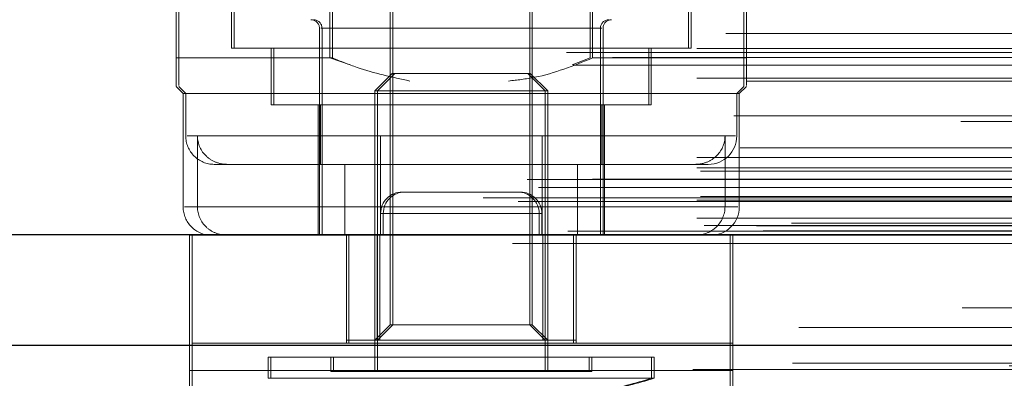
# Model space of a CAD drawing. Header units: inches. Extents: x 0.2 to 10.8, y 0.2 to 8.2.
# Tile 24 of 176: x 4.3233 to 4.3916, y 1.9934 to 2.0183. Entities that reach past the tile are written whole.
import ezdxf

# ---------------------------------------------------------------- set-up
doc = ezdxf.new("R2010")
doc.units = ezdxf.units.IN
doc.header["$MEASUREMENT"] = 0
doc.linetypes.add('HIDDEN', pattern=[0.07500000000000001, 0.05, -0.025])
doc.layers.add('DIMENSIONS', color=140, linetype='Continuous')
doc.styles.add('SLDTEXTSTYLE0', font='TXT', dxfattribs={"width": 0.7})
doc.dimstyles.new('SLDDIMSTYLE0', dxfattribs={"dimtxt": 0.0849609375, "dimasz": 0.13, "dimexe": 0, "dimexo": 0.0625, "dimgap": 0.021240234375, "dimtad": 0, "dimtih": 1, "dimtoh": 1, "dimlfac": 20, "dimrnd": 1e-09, "dimzin": 12, "dimdsep": 46, "dimtxsty": 'SLDTEXTSTYLE0', "dimsah": 1, "dimcen": 0.09, "dimadec": 0, "dimazin": 3, "dimtfac": 1, "dimtofl": 0, "dimtmove": 0, "dimatfit": 3, "dimfxl": 0, "dimfrac": 2, "dimtolj": 1, "dimtzin": 12, "dimarcsym": 0})

# ---------------------------------------------------------------- blocks, each defined once
blk = doc.blocks.new('_D_28')
at = {"layer": 'DIMENSIONS'}
for p, q in [((3.191375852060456, 2.040345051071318), (3.191375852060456, 2.369046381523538)), ((4.868275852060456, 2.040345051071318), (4.868275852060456, 2.369046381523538)), ((3.191375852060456, 2.244046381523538), (3.735353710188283, 2.244046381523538)), ((3.850485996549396, 2.244046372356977), (3.821955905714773, 2.244046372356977)), ((3.821955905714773, 2.244046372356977), (3.821955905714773, 2.109015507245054)), ((4.173634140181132, 2.244046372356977), (4.202164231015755, 2.244046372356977)), ((4.202164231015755, 2.244046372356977), (4.202164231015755, 2.109015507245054)), ((4.868275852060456, 2.244046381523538), (4.288766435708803, 2.244046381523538)), ((3.821955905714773, 2.109015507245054), (3.850485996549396, 2.109015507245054)), ((4.202164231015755, 2.109015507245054), (4.173634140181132, 2.109015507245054))]:
    blk.add_line(p, q, dxfattribs=at)
for points in [[(3.191375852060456, 2.244046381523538), (3.321375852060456, 2.224046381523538), (3.321375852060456, 2.264046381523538)], [(4.868275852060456, 2.244046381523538), (4.738275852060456, 2.264046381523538), (4.738275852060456, 2.224046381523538)]]:
    blk.add_solid(points, dxfattribs=at)
at = {"layer": 'DIMENSIONS', "char_height": 0.08333333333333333, "attachment_point": 1, "style": 'SLDTEXTSTYLE0'}
for s, insert in [('33.54', (3.850485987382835, 2.370488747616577)), ('851.9', (3.850485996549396, 2.216437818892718))]:
    blk.add_mtext(s, dxfattribs=dict(at, insert=insert))

msp = doc.modelspace()

# ---------------------------------------------------------------- linework, layer by layer
at = {"color": 7, "linetype": 'HIDDEN', "lineweight": 18}
for p, q in [((4.338027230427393, 2.043723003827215), (4.338027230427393, 2.016360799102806)), ((4.338207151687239, 2.043723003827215), (4.338207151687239, 2.016360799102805)), ((4.36972014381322, 2.016360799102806), (4.36972014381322, 2.043723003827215)), ((4.369900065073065, 2.016360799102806), (4.369900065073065, 2.043723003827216)), ((4.334368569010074, 2.015671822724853), (4.334368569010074, 2.038801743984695)), ((4.344852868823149, 2.015671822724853), (4.344852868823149, 2.038801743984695)), ((4.345032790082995, 2.015671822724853), (4.345032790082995, 2.038801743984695)), ((4.362894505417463, 2.015671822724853), (4.362894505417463, 2.038801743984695)), ((4.36307442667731, 2.015671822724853), (4.36307442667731, 2.038801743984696)), ((4.373558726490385, 2.015671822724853), (4.373558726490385, 2.038801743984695)), ((4.334188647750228, 2.015671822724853), (4.334188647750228, 2.035201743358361)), ((4.373738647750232, 2.015671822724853), (4.373738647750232, 2.035201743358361)), ((4.349034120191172, 2.025610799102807), (4.349034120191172, 1.997151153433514)), ((4.349214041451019, 2.025610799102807), (4.349214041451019, 1.997151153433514)), ((4.35871325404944, 1.997151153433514), (4.35871325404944, 2.025610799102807)), ((4.358893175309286, 1.997151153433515), (4.358893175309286, 2.025610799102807)), ((4.344129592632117, 2.017738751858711), (4.344129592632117, 2.003368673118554)), ((4.363617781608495, 2.017738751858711), (4.344220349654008, 2.017738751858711)), ((4.344309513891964, 2.017738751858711), (4.363706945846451, 2.017738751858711)), ((4.344309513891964, 2.017738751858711), (4.344309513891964, 2.003368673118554)), ((4.363617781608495, 2.003368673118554), (4.363617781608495, 2.017738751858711)), ((4.363797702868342, 2.003368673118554), (4.363797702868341, 2.017738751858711)), ((3.172319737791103, 2.017364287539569), (4.887324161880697, 2.017364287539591)), ((4.895954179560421, 2.016750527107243), (3.16368902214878, 2.016750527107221)), ((3.161268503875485, 2.016049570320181), (4.898375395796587, 2.016049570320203)), ((3.164449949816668, 2.015698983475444), (4.895193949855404, 2.015698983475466)), ((3.170300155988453, 2.016328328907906), (4.889343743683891, 2.016328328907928)), ((4.888784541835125, 2.016332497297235), (3.170851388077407, 2.016332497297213)), ((4.338027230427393, 2.016360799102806), (4.338207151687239, 2.016360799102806)), ((4.338207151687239, 2.016360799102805), (4.369900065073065, 2.016360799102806)), ((4.340783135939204, 2.016360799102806), (4.340783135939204, 2.01242379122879)), ((4.34096305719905, 2.016360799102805), (4.34096305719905, 2.01242379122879)), ((4.366964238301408, 2.01242379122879), (4.366964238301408, 2.016360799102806)), ((4.367144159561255, 2.01242379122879), (4.367144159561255, 2.016360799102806)), ((3.161735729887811, 2.015174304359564), (4.897902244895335, 2.015174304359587)), ((4.334188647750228, 2.015671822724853), (4.334368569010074, 2.015671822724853)), ((4.334368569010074, 2.015671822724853), (4.345032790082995, 2.015671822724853)), ((4.344852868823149, 2.015671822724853), (4.346264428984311, 2.015200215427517)), ((4.361662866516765, 2.015200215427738), (4.362894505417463, 2.015671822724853)), ((4.36307442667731, 2.015671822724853), (4.373738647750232, 2.015671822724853)), ((4.349175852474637, 2.014589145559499), (4.347968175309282, 2.013381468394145)), ((4.349355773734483, 2.014589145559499), (4.348148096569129, 2.013381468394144)), ((4.349175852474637, 2.014589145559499), (4.349355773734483, 2.014589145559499)), ((4.349355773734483, 2.014589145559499), (4.358751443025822, 2.014589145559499)), ((4.35977919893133, 2.013381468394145), (4.358571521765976, 2.014589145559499)), ((4.359959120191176, 2.013381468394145), (4.358751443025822, 2.014589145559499)), ((3.170300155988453, 2.014261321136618), (4.889343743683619, 2.01426132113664)), ((3.17375908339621, 2.014070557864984), (4.885879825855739, 2.014070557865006)), ((4.334188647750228, 2.013703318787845), (4.33468077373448, 2.013211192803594)), ((4.334368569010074, 2.013703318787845), (4.334860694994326, 2.013211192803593)), ((4.373066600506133, 2.013211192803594), (4.373558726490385, 2.013703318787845)), ((4.37324652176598, 2.013211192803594), (4.373738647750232, 2.013703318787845)), ((4.33468077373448, 2.013211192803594), (4.334860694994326, 2.013211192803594)), ((4.33468077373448, 2.013211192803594), (4.33468077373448, 2.005337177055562)), ((4.334860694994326, 2.013211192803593), (4.37324652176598, 2.013211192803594)), ((4.334860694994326, 2.013211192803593), (4.334860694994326, 2.010258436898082)), ((4.347968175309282, 2.013381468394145), (4.348148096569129, 2.013381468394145)), ((4.347968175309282, 2.013381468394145), (4.347968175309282, 1.993919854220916)), ((4.348148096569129, 2.013381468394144), (4.359959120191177, 2.013381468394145)), ((4.348148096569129, 2.013381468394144), (4.34814809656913, 1.993919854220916)), ((4.35977919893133, 1.993919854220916), (4.35977919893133, 2.013381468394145)), ((4.359959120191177, 1.993919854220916), (4.359959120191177, 2.013381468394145)), ((4.373066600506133, 2.010258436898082), (4.373066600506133, 2.013211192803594)), ((4.37324652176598, 2.005337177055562), (4.37324652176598, 2.013211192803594)), ((4.340783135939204, 2.01242379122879), (4.34096305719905, 2.01242379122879)), ((4.34096305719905, 2.01242379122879), (4.367144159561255, 2.01242379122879)), ((4.344031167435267, 2.01242379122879), (4.344031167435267, 2.003368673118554)), ((4.344211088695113, 2.01242379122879), (4.344211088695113, 2.008289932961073)), ((4.363716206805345, 2.008289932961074), (4.363716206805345, 2.01242379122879)), ((4.363896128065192, 2.003368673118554), (4.363896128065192, 2.01242379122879)), ((3.172877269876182, 2.011666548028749), (4.886766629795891, 2.011666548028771)), ((3.172877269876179, 2.011666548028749), (4.886766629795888, 2.011666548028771)), ((4.888600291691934, 2.011261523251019), (3.171043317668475, 2.011261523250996)), ((4.359565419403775, 2.010258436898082), (4.334948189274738, 2.010258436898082)), ((4.335669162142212, 2.005337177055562), (4.335669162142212, 2.010258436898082)), ((4.348361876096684, 2.010258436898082), (4.372979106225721, 2.010258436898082)), ((4.359565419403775, 2.005337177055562), (4.359565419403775, 2.010258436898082)), ((4.372258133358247, 2.005337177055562), (4.372258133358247, 2.010258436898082)), ((3.173303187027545, 2.009427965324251), (4.886338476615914, 2.009427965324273)), ((4.897521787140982, 2.008685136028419), (3.162121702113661, 2.008685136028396)), ((3.170300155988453, 2.008758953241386), (4.889343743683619, 2.008758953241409)), ((4.336829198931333, 2.008289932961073), (4.359565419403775, 2.008289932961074)), ((4.345899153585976, 2.003368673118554), (4.345899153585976, 2.008289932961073)), ((4.348361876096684, 2.003368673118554), (4.348361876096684, 2.008289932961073)), ((4.362028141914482, 2.008289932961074), (4.359565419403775, 2.008289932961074)), ((4.362028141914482, 2.003368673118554), (4.362028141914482, 2.008289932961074)), ((4.362028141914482, 2.008289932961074), (4.370192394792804, 2.008289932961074)), ((4.370192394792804, 2.008289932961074), (4.371098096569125, 2.008289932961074)), ((3.170300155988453, 2.008055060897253), (4.889343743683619, 2.008055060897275)), ((3.170550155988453, 2.007805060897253), (4.889093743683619, 2.007805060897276)), ((3.201869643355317, 2.008055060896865), (4.889343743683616, 2.008055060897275)), ((3.158530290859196, 2.007244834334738), (4.901113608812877, 2.00724483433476)), ((3.163058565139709, 2.007263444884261), (4.896585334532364, 2.007263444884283)), ((3.159321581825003, 2.006675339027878), (4.900321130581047, 2.006675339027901)), ((4.350054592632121, 2.006368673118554), (4.349872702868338, 2.006368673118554)), ((4.358054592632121, 2.006368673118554), (4.350054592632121, 2.006368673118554)), ((3.155489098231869, 2.00596218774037), (4.904154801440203, 2.005962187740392)), ((3.155489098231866, 2.00596218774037), (4.904154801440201, 2.005962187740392)), ((3.157916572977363, 2.005707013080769), (4.90172732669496, 2.005707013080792)), ((4.90167340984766, 2.006012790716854), (3.157970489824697, 2.006012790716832)), ((3.170300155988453, 2.005805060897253), (4.889343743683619, 2.005805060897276)), ((3.170300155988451, 2.005805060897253), (4.889343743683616, 2.005805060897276)), ((3.170550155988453, 2.006055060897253), (4.889093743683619, 2.006055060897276)), ((4.372258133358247, 2.005337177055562), (4.334771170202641, 2.005337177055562)), ((4.335669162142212, 2.005337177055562), (4.373156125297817, 2.005337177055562)), ((4.348372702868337, 2.004868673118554), (4.348372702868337, 2.003368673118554)), ((4.359372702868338, 2.004868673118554), (4.348372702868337, 2.004868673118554)), ((4.348372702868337, 2.004868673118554), (4.359372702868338, 2.004868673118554)), ((4.359554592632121, 2.004868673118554), (4.348554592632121, 2.004868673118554)), ((4.348554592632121, 2.004868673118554), (4.348554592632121, 2.003368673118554)), ((4.348554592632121, 2.004868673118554), (4.359554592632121, 2.004868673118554)), ((4.359372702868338, 2.004868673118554), (4.359372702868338, 2.003368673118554)), ((4.359554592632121, 2.004868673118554), (4.359554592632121, 2.003368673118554)), ((3.170300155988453, 2.004560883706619), (4.889343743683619, 2.004560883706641)), ((3.170300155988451, 2.004560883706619), (4.889343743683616, 2.004560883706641)), ((4.876863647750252, 2.004201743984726), (3.182813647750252, 2.004201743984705)), ((3.161358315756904, 2.003652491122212), (4.898285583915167, 2.003652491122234)), ((3.161358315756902, 2.003652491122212), (4.898285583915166, 2.003652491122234)), ((3.170800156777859, 2.004055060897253), (4.888843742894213, 2.004055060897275)), ((3.170800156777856, 2.004055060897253), (4.888843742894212, 2.004055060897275)), ((3.174448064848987, 2.004012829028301), (4.885195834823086, 2.004012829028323)), ((3.174448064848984, 2.004012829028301), (4.885195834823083, 2.004012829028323)), ((3.174911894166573, 2.003684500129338), (4.884732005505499, 2.00368450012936)), ((3.174911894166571, 2.003684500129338), (4.884732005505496, 2.00368450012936)), ((3.157514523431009, 2.002801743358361), (4.902129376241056, 2.002801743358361)), ((3.160780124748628, 2.003381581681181), (4.898863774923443, 2.003381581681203)), ((3.160905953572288, 2.003365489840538), (4.898737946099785, 2.00336548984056)), ((4.335122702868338, 2.003368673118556), (4.335304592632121, 2.003368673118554)), ((4.335122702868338, 2.003368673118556), (4.335122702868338, 1.995868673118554)), ((4.335304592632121, 2.003368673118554), (4.372804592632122, 2.003368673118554)), ((4.335304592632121, 2.003368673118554), (4.335304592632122, 1.993992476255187)), ((4.345997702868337, 2.003368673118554), (4.345997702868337, 1.995868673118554)), ((4.345999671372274, 1.996085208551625), (4.345999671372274, 2.003368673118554)), ((4.346179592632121, 2.003368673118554), (4.346179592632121, 1.995868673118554)), ((4.348133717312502, 1.996085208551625), (4.348133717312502, 2.003368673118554)), ((4.348313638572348, 1.996085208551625), (4.348313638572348, 2.003368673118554)), ((4.359613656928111, 1.996085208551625), (4.359613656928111, 2.003368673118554)), ((4.359793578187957, 1.996085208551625), (4.359793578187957, 2.003368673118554)), ((4.361747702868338, 2.003368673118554), (4.361747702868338, 1.995868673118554)), ((4.361927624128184, 1.996085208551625), (4.361927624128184, 2.003368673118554)), ((4.361929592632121, 2.003368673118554), (4.361929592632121, 1.995868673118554)), ((4.372622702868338, 2.003368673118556), (4.372622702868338, 1.995868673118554)), ((4.372804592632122, 2.003368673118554), (4.372804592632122, 1.993992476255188)), ((3.17736616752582, 1.996969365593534), (4.882277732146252, 1.996969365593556)), ((4.349034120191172, 1.997151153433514), (4.347968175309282, 1.996085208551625)), ((4.349214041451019, 1.997151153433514), (4.34814809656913, 1.996085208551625)), ((4.349034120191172, 1.997151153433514), (4.349214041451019, 1.997151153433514)), ((4.349214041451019, 1.997151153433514), (4.358893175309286, 1.997151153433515)), ((4.35977919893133, 1.996085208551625), (4.35871325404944, 1.997151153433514)), ((4.359959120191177, 1.996085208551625), (4.358893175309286, 1.997151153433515)), ((4.345999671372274, 1.996085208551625), (4.346179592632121, 1.996085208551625)), ((4.346179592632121, 1.996085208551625), (4.348313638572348, 1.996085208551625)), ((4.348313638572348, 1.996085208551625), (4.359793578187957, 1.996085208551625)), ((4.359793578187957, 1.996085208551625), (4.361927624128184, 1.996085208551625)), ((4.335122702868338, 1.991180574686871), (4.335122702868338, 1.995868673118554)), ((4.335304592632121, 1.995868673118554), (4.372804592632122, 1.995868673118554)), ((4.372622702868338, 1.991180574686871), (4.372622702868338, 1.995868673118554)), ((4.340586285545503, 1.99490410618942), (4.34076620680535, 1.99490410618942)), ((4.340586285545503, 1.99490410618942), (4.340586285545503, 1.993438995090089)), ((4.34076620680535, 1.99490410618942), (4.367341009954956, 1.99490410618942)), ((4.34076620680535, 1.99490410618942), (4.34076620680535, 1.993438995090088)), ((4.34491699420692, 1.99490410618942), (4.34491699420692, 1.993919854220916)), ((4.345096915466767, 1.99490410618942), (4.345096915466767, 1.993919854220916)), ((4.362830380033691, 1.993919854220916), (4.362830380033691, 1.99490410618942)), ((4.363010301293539, 1.993919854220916), (4.363010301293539, 1.99490410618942)), ((4.367161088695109, 1.993438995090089), (4.367161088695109, 1.99490410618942)), ((4.367341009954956, 1.993438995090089), (4.367341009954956, 1.99490410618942)), ((3.170027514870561, 1.994058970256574), (4.889616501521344, 1.994058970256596)), ((3.176928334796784, 1.994493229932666), (4.882701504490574, 1.994493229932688)), ((3.191971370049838, 1.994315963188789), (4.867680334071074, 1.994315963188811)), ((4.372622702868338, 1.993992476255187), (4.335122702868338, 1.993992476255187)), ((4.335304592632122, 1.993992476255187), (4.372804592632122, 1.993992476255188)), ((4.335304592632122, 1.993992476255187), (4.335304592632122, 1.980556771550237)), ((4.34491699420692, 1.993919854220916), (4.345096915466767, 1.993919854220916)), ((4.345096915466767, 1.993919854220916), (4.363010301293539, 1.993919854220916)), ((4.372804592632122, 1.993992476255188), (4.372804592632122, 1.980556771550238)), ((4.340586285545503, 1.993438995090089), (4.34076620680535, 1.993438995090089)), ((4.34076620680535, 1.993438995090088), (4.367341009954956, 1.993438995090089))]:
    msp.add_line(p, q, dxfattribs=at)
at = {"color": 7, "linetype": 'Continuous', "lineweight": 25}
for p, q in [((3.157514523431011, 2.003426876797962), (4.902129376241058, 2.003426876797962)), ((3.191971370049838, 1.99574505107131), (4.867680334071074, 1.99574505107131))]:
    msp.add_line(p, q, dxfattribs=at)
at = {"color": 7, "linetype": 'HIDDEN', "lineweight": 18, "flags": 128}
for points in [[(4.893973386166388, 1.998330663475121), (4.043737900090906, 1.998330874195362), (3.165675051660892, 1.998330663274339)], [(4.888711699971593, 1.998341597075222), (4.043737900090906, 1.998341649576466), (3.170932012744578, 1.998341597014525)], [(4.901493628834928, 1.996206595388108), (3.993261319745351, 1.996206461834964), (3.158146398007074, 1.996206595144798)], [(4.901492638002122, 1.996206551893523), (4.100998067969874, 1.996204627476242), (3.158147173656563, 1.996206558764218)], [(3.176943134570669, 1.994493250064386), (4.015903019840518, 1.994493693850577), (4.882716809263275, 1.994493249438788)]]:
    msp.add_lwpolyline(points, dxfattribs=at)
at = {"color": 7, "linetype": 'HIDDEN', "lineweight": 18}
for centre, radius, start, end in [((4.343539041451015, 2.017738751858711), 0.0005905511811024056, 0, 90), ((4.343718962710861, 2.017738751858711), 0.0005905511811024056, 0, 90), ((4.364208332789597, 2.017738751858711), 0.0005905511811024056, 90, 180), ((4.364388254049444, 2.017738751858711), 0.0005905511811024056, 90, 180), ((4.336829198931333, 2.010258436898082), 0.001968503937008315, 180, 270.0000000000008), ((4.371098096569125, 2.010258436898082), 0.001968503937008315, 270.0000000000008, 0), ((4.349872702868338, 2.004868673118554), 0.001500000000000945, 90, 180), ((4.350054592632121, 2.004868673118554), 0.001500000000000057, 90, 180), ((4.357872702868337, 2.004868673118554), 0.001500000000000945, 0, 90), ((4.358054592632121, 2.004868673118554), 0.001500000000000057, 0, 90), ((4.336649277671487, 2.005337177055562), 0.001968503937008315, 180, 270.0000000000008), ((4.371278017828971, 2.005337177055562), 0.001968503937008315, 270.0000000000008, 0), ((4.353873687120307, 2.037589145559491), 0.04610629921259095, 282.3260456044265, 286.7496602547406), ((4.354053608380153, 2.037589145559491), 0.04610629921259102, 282.3260456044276, 286.7496602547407)]:
    msp.add_arc(centre, radius, start, end, dxfattribs=at)
for points, knots in [([(4.334188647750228, 2.015671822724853), (4.334188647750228, 2.015190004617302), (4.334188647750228, 2.014211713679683), (4.334188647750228, 2.013610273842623), (4.334188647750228, 2.013741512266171), (4.334188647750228, 2.013758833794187)], [0, 0, 0, 0, 0.4572276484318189, 0.9283620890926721, 1, 1, 1, 1]), ([(4.334368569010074, 2.013758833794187), (4.334368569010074, 2.013791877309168), (4.334368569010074, 2.013866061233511), (4.334368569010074, 2.014717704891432), (4.334368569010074, 2.015447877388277), (4.334368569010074, 2.015671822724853)], [0, 0, 0, 0, 0.3576770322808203, 0.8029982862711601, 1, 1, 1, 1]), ([(4.350394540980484, 2.014070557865), (4.349162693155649, 2.014340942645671), (4.347333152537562, 2.014742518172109), (4.34559924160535, 2.01544298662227), (4.345032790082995, 2.015671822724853)], [0, 0, 0, 0, 0.6733099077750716, 1, 1, 1, 1]), ([(4.36307442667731, 2.015671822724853), (4.361754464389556, 2.015136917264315), (4.359863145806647, 2.014370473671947), (4.357845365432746, 2.014140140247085), (4.357235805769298, 2.014070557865)], [0, 0, 0, 0, 0.6979058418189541, 1, 1, 1, 1]), ([(4.373558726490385, 2.015671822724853), (4.373558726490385, 2.015190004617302), (4.373558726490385, 2.014211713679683), (4.373558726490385, 2.013610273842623), (4.373558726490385, 2.013741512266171), (4.373558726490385, 2.013758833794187)], [0, 0, 0, 0, 0.4572276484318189, 0.9283620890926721, 1, 1, 1, 1]), ([(4.373738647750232, 2.013758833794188), (4.373738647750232, 2.013791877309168), (4.373738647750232, 2.013866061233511), (4.373738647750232, 2.014717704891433), (4.373738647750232, 2.015447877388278), (4.373738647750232, 2.015671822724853)], [0, 0, 0, 0, 0.357677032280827, 0.8029982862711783, 1, 1, 1, 1]), ([(4.337734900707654, 2.008289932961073), (4.337468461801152, 2.008289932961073), (4.337207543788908, 2.008337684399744), (4.336712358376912, 2.008527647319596), (4.336484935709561, 2.008668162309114), (4.335904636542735, 2.009207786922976), (4.335669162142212, 2.009724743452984), (4.335669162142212, 2.010258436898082)], [0, 0, 0, 0, 0.25, 0.25, 0.5, 0.5, 1, 1, 1, 1]), ([(4.348361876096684, 2.010258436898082), (4.348361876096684, 2.009991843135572), (4.348361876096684, 2.009729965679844), (4.348361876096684, 2.009247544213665), (4.348361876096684, 2.009028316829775), (4.348361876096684, 2.00866987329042), (4.348361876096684, 2.008527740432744), (4.348361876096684, 2.008338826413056), (4.348361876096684, 2.008289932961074), (4.348361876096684, 2.008289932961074)], [0, 0, 0, 0, 0.25, 0.25, 0.5, 0.5, 0.75, 0.75, 1, 1, 1, 1]), ([(4.370192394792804, 2.008289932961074), (4.370458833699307, 2.008289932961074), (4.37071975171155, 2.008337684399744), (4.371214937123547, 2.008527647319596), (4.371442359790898, 2.008668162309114), (4.372022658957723, 2.009207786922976), (4.372258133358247, 2.009724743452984), (4.372258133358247, 2.010258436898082)], [0, 0, 0, 0, 0.2499999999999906, 0.2499999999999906, 0.4999999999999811, 0.4999999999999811, 1, 1, 1, 1]), ([(4.337734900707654, 2.003368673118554), (4.337468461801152, 2.003368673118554), (4.337207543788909, 2.003416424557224), (4.336712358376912, 2.003606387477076), (4.336484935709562, 2.003746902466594), (4.335904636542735, 2.004286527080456), (4.335669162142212, 2.004803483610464), (4.335669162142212, 2.005337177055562)], [0, 0, 0, 0, 0.2499999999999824, 0.2499999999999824, 0.4999999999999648, 0.4999999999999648, 1, 1, 1, 1]), ([(4.359565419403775, 2.005337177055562), (4.359565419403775, 2.005070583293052), (4.359565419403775, 2.004808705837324), (4.359565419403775, 2.004326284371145), (4.359565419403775, 2.004107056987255), (4.359565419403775, 2.0037486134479), (4.359565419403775, 2.003606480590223), (4.359565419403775, 2.003417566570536), (4.359565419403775, 2.003368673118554), (4.359565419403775, 2.003368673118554)], [0, 0, 0, 0, 0.25, 0.25, 0.5, 0.5, 0.75, 0.75, 1, 1, 1, 1]), ([(4.370192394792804, 2.003368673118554), (4.370458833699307, 2.003368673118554), (4.37071975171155, 2.003416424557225), (4.371214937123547, 2.003606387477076), (4.371442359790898, 2.003746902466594), (4.372022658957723, 2.004286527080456), (4.372258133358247, 2.004803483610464), (4.372258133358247, 2.005337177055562)], [0, 0, 0, 0, 0.2499999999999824, 0.2499999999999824, 0.4999999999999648, 0.4999999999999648, 1, 1, 1, 1])]:
    msp.add_open_spline(points, degree=3, knots=knots, dxfattribs=at)

# ---------------------------------------------------------------- dimensions: what is measured, and where the dimension line sits
at = {"layer": 'DIMENSIONS'}
dim = msp.add_linear_dim(base=(4.868275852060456, 2.244046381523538), p1=(3.191375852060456, 1.990345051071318), p2=(4.868275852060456, 1.990345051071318), dimstyle='SLDDIMSTYLE0', dxfattribs=at)
dim.commit()
dim.dimension.update_dxf_attribs({"geometry": '_D_28', "text_midpoint": (4.012060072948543, 2.244046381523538), "dimtype": 160})

doc.saveas('drawing.dxf')
